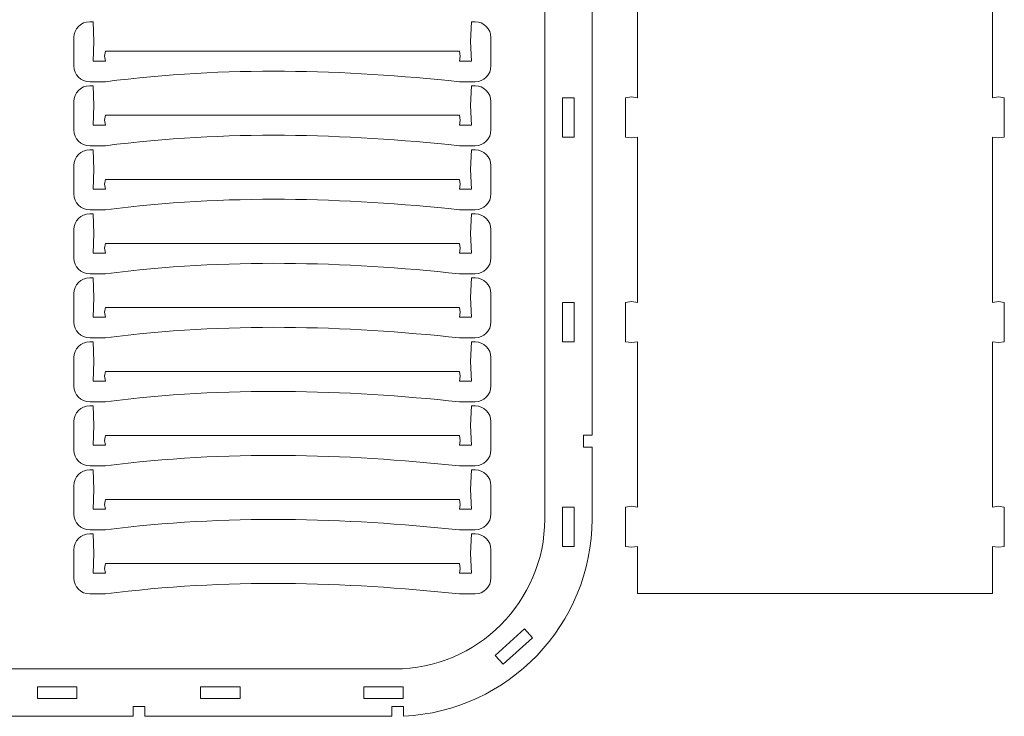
# Model space of a CAD drawing. Header units: centimetres. Extents: x -179 to 199, y -139 to 174.
# Tile 10 of 76: x -164 to -145, y -35 to -22. Entities that reach past the tile are written whole.
import ezdxf

# ---------------------------------------------------------------- set-up
doc = ezdxf.new("R2010")
doc.units = ezdxf.units.CM
doc.header["$MEASUREMENT"] = 0
doc.layers.add('Layer 1', color=7, linetype='Continuous')

msp = doc.modelspace()

# ---------------------------------------------------------------- linework, layer by layer
at = {"layer": 'Layer 1', "lineweight": 5}
for points, knots in [([(-166.2408, -9.87431), (-166.2408, -9.87431), (-162.84554, -9.87431), (-162.84554, -9.87431), (-162.84554, -9.87431), (-162.81767, -9.87431), (-162.79042, -9.87457), (-162.76304, -9.87508), (-162.76304, -9.87508), (-162.76304, -9.87508), (-162.76304, -10.06105), (-162.76304, -10.06105), (-162.76304, -10.06105), (-162.76304, -10.06105), (-162.53797, -10.06105), (-162.53797, -10.06105), (-162.53797, -10.06105), (-162.53797, -10.06105), (-162.53797, -9.88358), (-162.53797, -9.88358), (-162.53797, -9.88358), (-160.40413, -10.01108), (-159.57729, -11.48312), (-159.10872, -13.3428), (-159.10872, -13.3428), (-159.10872, -13.3428), (-159.28842, -13.38761), (-159.28842, -13.38761), (-159.28842, -13.38761), (-159.28842, -13.38761), (-159.23287, -13.60552), (-159.23287, -13.60552), (-159.23287, -13.60552), (-159.23287, -13.60552), (-159.0555, -13.56122), (-159.0555, -13.56122), (-159.0555, -13.56122), (-158.75787, -14.81715), (-157.82407, -15.83379), (-156.61679, -16.24874), (-156.61679, -16.24874), (-156.61679, -16.24874), (-156.67416, -16.42595), (-156.67416, -16.42595), (-156.67416, -16.42595), (-156.67416, -16.42595), (-156.45983, -16.49421), (-156.45983, -16.49421), (-156.45983, -16.49421), (-156.45983, -16.49421), (-156.40198, -16.3152), (-156.40198, -16.3152), (-156.40198, -16.3152), (-156.27188, -16.35151), (-156.13907, -16.38088), (-156.00374, -16.40277), (-156.00374, -16.40277), (-155.99159, -16.40457), (-155.98041, -16.40689), (-155.96954, -16.40947), (-155.96954, -16.40947), (-154.28434, -16.69512), (-152.97233, -18.11512), (-152.85359, -19.84962), (-152.85359, -19.84962), (-152.85359, -19.84962), (-152.84432, -19.85349), (-152.84432, -19.85349), (-152.84432, -19.85349), (-152.84432, -19.85349), (-152.84432, -21.33144), (-152.84432, -21.33144), (-152.84432, -21.33144), (-152.84432, -21.33144), (-153.01071, -21.33144), (-153.01071, -21.33144), (-153.01071, -21.33144), (-153.01071, -21.33144), (-153.01071, -21.55631), (-153.01071, -21.55631), (-153.01071, -21.55631), (-153.01071, -21.55631), (-152.84432, -21.55631), (-152.84432, -21.55631), (-152.84432, -21.55631), (-152.84432, -21.55631), (-152.84432, -30.02867), (-152.84432, -30.02867), (-152.84432, -30.02867), (-152.84432, -30.02867), (-153.01071, -30.02867), (-153.01071, -30.02867), (-153.01071, -30.02867), (-153.01071, -30.02867), (-153.01071, -30.25379), (-153.01071, -30.25379), (-153.01071, -30.25379), (-153.01071, -30.25379), (-152.84432, -30.25379), (-152.84432, -30.25379), (-152.84432, -30.25379), (-152.84432, -30.25379), (-152.84432, -31.62203), (-152.84432, -31.62203), (-152.84432, -31.62203), (-152.84432, -33.62878), (-154.442, -35.28009), (-156.42804, -35.36766), (-156.42804, -35.36766), (-156.42804, -35.36766), (-156.42804, -35.18556), (-156.42804, -35.18556), (-156.42804, -35.18556), (-156.42804, -35.18556), (-156.65291, -35.18556), (-156.65291, -35.18556), (-156.65291, -35.18556), (-156.65291, -35.18556), (-156.65291, -35.37178), (-156.65291, -35.37178), (-156.65291, -35.37178), (-156.65291, -35.37178), (-161.3478, -35.37178), (-161.3478, -35.37178), (-161.3478, -35.37178), (-161.3478, -35.37178), (-161.3478, -35.18556), (-161.3478, -35.18556), (-161.3478, -35.18556), (-161.3478, -35.18556), (-161.57267, -35.18556), (-161.57267, -35.18556), (-161.57267, -35.18556), (-161.57267, -35.18556), (-161.57267, -35.37178), (-161.57267, -35.37178), (-161.57267, -35.37178), (-161.57267, -35.37178), (-166.26736, -35.37178), (-166.26736, -35.37178), (-166.26736, -35.37178), (-166.26736, -35.37178), (-166.26736, -35.18556), (-166.26736, -35.18556), (-166.26736, -35.18556), (-166.26736, -35.18556), (-166.49242, -35.18556), (-166.49242, -35.18556), (-166.49242, -35.18556), (-166.49242, -35.18556), (-166.49242, -35.36843), (-166.49242, -35.36843), (-166.49242, -35.36843), (-168.48612, -35.28936), (-170.09263, -33.63445), (-170.09263, -31.62203), (-170.09263, -31.62203), (-170.09263, -31.62203), (-170.09263, -29.26033), (-170.09263, -29.26033), (-170.09263, -29.26033), (-170.09263, -29.26033), (-169.90839, -29.26162), (-169.90839, -29.26162), (-169.90839, -29.26162), (-169.90839, -29.26162), (-169.90659, -29.0365), (-169.90659, -29.0365), (-169.90659, -29.0365), (-169.90659, -29.0365), (-170.09281, -29.03521), (-170.09281, -29.03521), (-170.09281, -29.03521), (-170.09281, -29.03521), (-170.09281, -21.55991), (-170.09281, -21.55991), (-170.09281, -21.55991), (-170.09281, -21.55991), (-169.90839, -21.5612), (-169.90839, -21.5612), (-169.90839, -21.5612), (-169.90839, -21.5612), (-169.90659, -21.33634), (-169.90659, -21.33634), (-169.90659, -21.33634), (-169.90659, -21.33634), (-170.09281, -21.33505), (-170.09281, -21.33505), (-170.09281, -21.33505), (-170.09281, -21.33505), (-170.09281, -13.85975), (-170.09281, -13.85975), (-170.09281, -13.85975), (-170.09281, -13.85975), (-169.90839, -13.86103), (-169.90839, -13.86103), (-169.90839, -13.86103), (-169.90839, -13.86103), (-169.90659, -13.63592), (-169.90659, -13.63592), (-169.90659, -13.63592), (-169.90659, -13.63592), (-170.09281, -13.63463), (-170.09281, -13.63463), (-170.09281, -13.63463), (-170.09281, -13.63463), (-170.09281, -13.62381), (-170.09281, -13.62381), (-170.09281, -13.62381), (-170.09281, -11.60263), (-168.47183, -9.94179), (-166.46577, -9.87637), (-166.46577, -9.87637), (-166.46577, -9.87637), (-166.46577, -10.06105), (-166.46577, -10.06105), (-166.46577, -10.06105), (-166.46577, -10.06105), (-166.2408, -10.06105), (-166.2408, -10.06105), (-166.2408, -10.06105), (-166.2408, -10.06105), (-166.2408, -9.87431), (-166.2408, -9.87431)], [0, 0, 0, 0, 0.01754386, 0.01754386, 0.01754386, 0.01754386, 0.03508772, 0.03508772, 0.03508772, 0.03508772, 0.05263158, 0.05263158, 0.05263158, 0.05263158, 0.07017544, 0.07017544, 0.07017544, 0.07017544, 0.0877193, 0.0877193, 0.0877193, 0.0877193, 0.10526316, 0.10526316, 0.10526316, 0.10526316, 0.12280702, 0.12280702, 0.12280702, 0.12280702, 0.14035088, 0.14035088, 0.14035088, 0.14035088, 0.15789474, 0.15789474, 0.15789474, 0.15789474, 0.1754386, 0.1754386, 0.1754386, 0.1754386, 0.19298246, 0.19298246, 0.19298246, 0.19298246, 0.21052632, 0.21052632, 0.21052632, 0.21052632, 0.22807018, 0.22807018, 0.22807018, 0.22807018, 0.24561404, 0.24561404, 0.24561404, 0.24561404, 0.26315789, 0.26315789, 0.26315789, 0.26315789, 0.28070175, 0.28070175, 0.28070175, 0.28070175, 0.29824561, 0.29824561, 0.29824561, 0.29824561, 0.31578947, 0.31578947, 0.31578947, 0.31578947, 0.33333333, 0.33333333, 0.33333333, 0.33333333, 0.35087719, 0.35087719, 0.35087719, 0.35087719, 0.36842105, 0.36842105, 0.36842105, 0.36842105, 0.38596491, 0.38596491, 0.38596491, 0.38596491, 0.40350877, 0.40350877, 0.40350877, 0.40350877, 0.42105263, 0.42105263, 0.42105263, 0.42105263, 0.43859649, 0.43859649, 0.43859649, 0.43859649, 0.45614035, 0.45614035, 0.45614035, 0.45614035, 0.47368421, 0.47368421, 0.47368421, 0.47368421, 0.49122807, 0.49122807, 0.49122807, 0.49122807, 0.50877193, 0.50877193, 0.50877193, 0.50877193, 0.52631579, 0.52631579, 0.52631579, 0.52631579, 0.54385965, 0.54385965, 0.54385965, 0.54385965, 0.56140351, 0.56140351, 0.56140351, 0.56140351, 0.57894737, 0.57894737, 0.57894737, 0.57894737, 0.59649123, 0.59649123, 0.59649123, 0.59649123, 0.61403509, 0.61403509, 0.61403509, 0.61403509, 0.63157895, 0.63157895, 0.63157895, 0.63157895, 0.64912281, 0.64912281, 0.64912281, 0.64912281, 0.66666667, 0.66666667, 0.66666667, 0.66666667, 0.68421053, 0.68421053, 0.68421053, 0.68421053, 0.70175439, 0.70175439, 0.70175439, 0.70175439, 0.71929825, 0.71929825, 0.71929825, 0.71929825, 0.73684211, 0.73684211, 0.73684211, 0.73684211, 0.75438596, 0.75438596, 0.75438596, 0.75438596, 0.77192982, 0.77192982, 0.77192982, 0.77192982, 0.78947368, 0.78947368, 0.78947368, 0.78947368, 0.80701754, 0.80701754, 0.80701754, 0.80701754, 0.8245614, 0.8245614, 0.8245614, 0.8245614, 0.84210526, 0.84210526, 0.84210526, 0.84210526, 0.85964912, 0.85964912, 0.85964912, 0.85964912, 0.87719298, 0.87719298, 0.87719298, 0.87719298, 0.89473684, 0.89473684, 0.89473684, 0.89473684, 0.9122807, 0.9122807, 0.9122807, 0.9122807, 0.92982456, 0.92982456, 0.92982456, 0.92982456, 0.94736842, 0.94736842, 0.94736842, 0.94736842, 0.96491228, 0.96491228, 0.96491228, 0.96491228, 1, 1, 1, 1]), ([(-153.74426, -20.01241), (-153.74426, -20.01241), (-153.75129, -19.91118), (-153.75129, -19.91118), (-153.75129, -19.91118), (-153.84074, -18.60503), (-154.83088, -17.51523), (-156.11986, -17.29681), (-156.11986, -17.29681), (-156.11986, -17.29681), (-156.14693, -17.29217), (-156.14693, -17.29217), (-156.14693, -17.29217), (-156.14693, -17.29217), (-156.16272, -17.28857), (-156.16272, -17.28857), (-156.16272, -17.28857), (-158.00931, -16.98334), (-159.50615, -15.58034), (-159.93375, -13.75852), (-159.93375, -13.75852), (-160.12049, -12.96288), (-160.41922, -11.98178), (-161.02463, -11.39837), (-161.02463, -11.39837), (-161.52437, -10.91697), (-162.16882, -10.77401), (-162.84554, -10.77401), (-162.84554, -10.77401), (-162.84554, -10.77401), (-166.34311, -10.77401), (-166.34311, -10.77401), (-166.34311, -10.77401), (-167.90859, -10.77401), (-169.19272, -12.05828), (-169.19272, -13.62381), (-169.19272, -13.62381), (-169.19272, -13.62381), (-169.19272, -31.62203), (-169.19272, -31.62203), (-169.19272, -31.62203), (-169.19272, -33.18756), (-167.90859, -34.47182), (-166.34311, -34.47182), (-166.34311, -34.47182), (-166.34311, -34.47182), (-156.59405, -34.47182), (-156.59405, -34.47182), (-156.59405, -34.47182), (-155.02849, -34.47182), (-153.74426, -33.18756), (-153.74426, -31.62203), (-153.74426, -31.62203), (-153.74426, -31.62203), (-153.74426, -20.01241), (-153.74426, -20.01241)], [0, 0, 0, 0, 0.06666667, 0.06666667, 0.06666667, 0.06666667, 0.13333333, 0.13333333, 0.13333333, 0.13333333, 0.2, 0.2, 0.2, 0.2, 0.26666667, 0.26666667, 0.26666667, 0.26666667, 0.33333333, 0.33333333, 0.33333333, 0.33333333, 0.4, 0.4, 0.4, 0.4, 0.46666667, 0.46666667, 0.46666667, 0.46666667, 0.53333333, 0.53333333, 0.53333333, 0.53333333, 0.6, 0.6, 0.6, 0.6, 0.66666667, 0.66666667, 0.66666667, 0.66666667, 0.73333333, 0.73333333, 0.73333333, 0.73333333, 0.8, 0.8, 0.8, 0.8, 0.86666667, 0.86666667, 0.86666667, 0.86666667, 1, 1, 1, 1]), ([(-151.98093, -18.96228), (-151.98093, -18.96228), (-145.23173, -18.96228), (-145.23173, -18.96228), (-145.23173, -18.96228), (-145.23173, -18.96228), (-145.23173, -19.72341), (-145.23173, -19.72341), (-145.23173, -19.72341), (-145.23173, -19.72341), (-145.11917, -19.70847), (-145.11917, -19.70847), (-145.11917, -19.70847), (-145.11917, -19.70847), (-145.00661, -19.72341), (-145.00661, -19.72341), (-145.00661, -19.72341), (-145.00661, -19.72341), (-145.00661, -20.47347), (-145.00661, -20.47347), (-145.00661, -20.47347), (-145.00661, -20.47347), (-145.11917, -20.4884), (-145.11917, -20.4884), (-145.11917, -20.4884), (-145.11917, -20.4884), (-145.23173, -20.47347), (-145.23173, -20.47347), (-145.23173, -20.47347), (-145.23173, -20.47347), (-145.23173, -23.6138), (-145.23173, -23.6138), (-145.23173, -23.6138), (-145.23173, -23.6138), (-145.11917, -23.59886), (-145.11917, -23.59886), (-145.11917, -23.59886), (-145.11917, -23.59886), (-145.00661, -23.6138), (-145.00661, -23.6138), (-145.00661, -23.6138), (-145.00661, -23.6138), (-145.00661, -24.3636), (-145.00661, -24.3636), (-145.00661, -24.3636), (-145.00661, -24.3636), (-145.11917, -24.3788), (-145.11917, -24.3788), (-145.11917, -24.3788), (-145.11917, -24.3788), (-145.23173, -24.3636), (-145.23173, -24.3636), (-145.23173, -24.3636), (-145.23173, -24.3636), (-145.23173, -27.5042), (-145.23173, -27.5042), (-145.23173, -27.5042), (-145.23173, -27.5042), (-145.11917, -27.48926), (-145.11917, -27.48926), (-145.11917, -27.48926), (-145.11917, -27.48926), (-145.00661, -27.5042), (-145.00661, -27.5042), (-145.00661, -27.5042), (-145.00661, -27.5042), (-145.00661, -28.25425), (-145.00661, -28.25425), (-145.00661, -28.25425), (-145.00661, -28.25425), (-145.11917, -28.26919), (-145.11917, -28.26919), (-145.11917, -28.26919), (-145.11917, -28.26919), (-145.23173, -28.25425), (-145.23173, -28.25425), (-145.23173, -28.25425), (-145.23173, -28.25425), (-145.23173, -31.39459), (-145.23173, -31.39459), (-145.23173, -31.39459), (-145.23173, -31.39459), (-145.11917, -31.37965), (-145.11917, -31.37965), (-145.11917, -31.37965), (-145.11917, -31.37965), (-145.00661, -31.39459), (-145.00661, -31.39459), (-145.00661, -31.39459), (-145.00661, -31.39459), (-145.00661, -32.14464), (-145.00661, -32.14464), (-145.00661, -32.14464), (-145.00661, -32.14464), (-145.11917, -32.15958), (-145.11917, -32.15958), (-145.11917, -32.15958), (-145.11917, -32.15958), (-145.23173, -32.14464), (-145.23173, -32.14464), (-145.23173, -32.14464), (-145.23173, -32.14464), (-145.23173, -33.03971), (-145.23173, -33.03971), (-145.23173, -33.03971), (-145.23173, -33.03971), (-151.98093, -33.03971), (-151.98093, -33.03971), (-151.98093, -33.03971), (-151.98093, -33.03971), (-151.98093, -32.14464), (-151.98093, -32.14464), (-151.98093, -32.14464), (-151.98093, -32.14464), (-152.09349, -32.15958), (-152.09349, -32.15958), (-152.09349, -32.15958), (-152.09349, -32.15958), (-152.20605, -32.14464), (-152.20605, -32.14464), (-152.20605, -32.14464), (-152.20605, -32.14464), (-152.20605, -31.39459), (-152.20605, -31.39459), (-152.20605, -31.39459), (-152.20605, -31.39459), (-152.09349, -31.37965), (-152.09349, -31.37965), (-152.09349, -31.37965), (-152.09349, -31.37965), (-151.98093, -31.39459), (-151.98093, -31.39459), (-151.98093, -31.39459), (-151.98093, -31.39459), (-151.98093, -28.25425), (-151.98093, -28.25425), (-151.98093, -28.25425), (-151.98093, -28.25425), (-152.09349, -28.26919), (-152.09349, -28.26919), (-152.09349, -28.26919), (-152.09349, -28.26919), (-152.20605, -28.25425), (-152.20605, -28.25425), (-152.20605, -28.25425), (-152.20605, -28.25425), (-152.20605, -27.5042), (-152.20605, -27.5042), (-152.20605, -27.5042), (-152.20605, -27.5042), (-152.09349, -27.48926), (-152.09349, -27.48926), (-152.09349, -27.48926), (-152.09349, -27.48926), (-151.98093, -27.5042), (-151.98093, -27.5042), (-151.98093, -27.5042), (-151.98093, -27.5042), (-151.98093, -24.3636), (-151.98093, -24.3636), (-151.98093, -24.3636), (-151.98093, -24.3636), (-152.09349, -24.3788), (-152.09349, -24.3788), (-152.09349, -24.3788), (-152.09349, -24.3788), (-152.20605, -24.3636), (-152.20605, -24.3636), (-152.20605, -24.3636), (-152.20605, -24.3636), (-152.20605, -23.6138), (-152.20605, -23.6138), (-152.20605, -23.6138), (-152.20605, -23.6138), (-152.09349, -23.59886), (-152.09349, -23.59886), (-152.09349, -23.59886), (-152.09349, -23.59886), (-151.98093, -23.6138), (-151.98093, -23.6138), (-151.98093, -23.6138), (-151.98093, -23.6138), (-151.98093, -20.47347), (-151.98093, -20.47347), (-151.98093, -20.47347), (-151.98093, -20.47347), (-152.09349, -20.4884), (-152.09349, -20.4884), (-152.09349, -20.4884), (-152.09349, -20.4884), (-152.20605, -20.47347), (-152.20605, -20.47347), (-152.20605, -20.47347), (-152.20605, -20.47347), (-152.20605, -19.72341), (-152.20605, -19.72341), (-152.20605, -19.72341), (-152.20605, -19.72341), (-152.09349, -19.70847), (-152.09349, -19.70847), (-152.09349, -19.70847), (-152.09349, -19.70847), (-151.98093, -19.72341), (-151.98093, -19.72341), (-151.98093, -19.72341), (-151.98093, -19.72341), (-151.98093, -18.96228), (-151.98093, -18.96228)], [0, 0, 0, 0, 0.01886792, 0.01886792, 0.01886792, 0.01886792, 0.03773585, 0.03773585, 0.03773585, 0.03773585, 0.05660377, 0.05660377, 0.05660377, 0.05660377, 0.0754717, 0.0754717, 0.0754717, 0.0754717, 0.09433962, 0.09433962, 0.09433962, 0.09433962, 0.11320755, 0.11320755, 0.11320755, 0.11320755, 0.13207547, 0.13207547, 0.13207547, 0.13207547, 0.1509434, 0.1509434, 0.1509434, 0.1509434, 0.16981132, 0.16981132, 0.16981132, 0.16981132, 0.18867925, 0.18867925, 0.18867925, 0.18867925, 0.20754717, 0.20754717, 0.20754717, 0.20754717, 0.22641509, 0.22641509, 0.22641509, 0.22641509, 0.24528302, 0.24528302, 0.24528302, 0.24528302, 0.26415094, 0.26415094, 0.26415094, 0.26415094, 0.28301887, 0.28301887, 0.28301887, 0.28301887, 0.30188679, 0.30188679, 0.30188679, 0.30188679, 0.32075472, 0.32075472, 0.32075472, 0.32075472, 0.33962264, 0.33962264, 0.33962264, 0.33962264, 0.35849057, 0.35849057, 0.35849057, 0.35849057, 0.37735849, 0.37735849, 0.37735849, 0.37735849, 0.39622642, 0.39622642, 0.39622642, 0.39622642, 0.41509434, 0.41509434, 0.41509434, 0.41509434, 0.43396226, 0.43396226, 0.43396226, 0.43396226, 0.45283019, 0.45283019, 0.45283019, 0.45283019, 0.47169811, 0.47169811, 0.47169811, 0.47169811, 0.49056604, 0.49056604, 0.49056604, 0.49056604, 0.50943396, 0.50943396, 0.50943396, 0.50943396, 0.52830189, 0.52830189, 0.52830189, 0.52830189, 0.54716981, 0.54716981, 0.54716981, 0.54716981, 0.56603774, 0.56603774, 0.56603774, 0.56603774, 0.58490566, 0.58490566, 0.58490566, 0.58490566, 0.60377358, 0.60377358, 0.60377358, 0.60377358, 0.62264151, 0.62264151, 0.62264151, 0.62264151, 0.64150943, 0.64150943, 0.64150943, 0.64150943, 0.66037736, 0.66037736, 0.66037736, 0.66037736, 0.67924528, 0.67924528, 0.67924528, 0.67924528, 0.69811321, 0.69811321, 0.69811321, 0.69811321, 0.71698113, 0.71698113, 0.71698113, 0.71698113, 0.73584906, 0.73584906, 0.73584906, 0.73584906, 0.75471698, 0.75471698, 0.75471698, 0.75471698, 0.77358491, 0.77358491, 0.77358491, 0.77358491, 0.79245283, 0.79245283, 0.79245283, 0.79245283, 0.81132075, 0.81132075, 0.81132075, 0.81132075, 0.83018868, 0.83018868, 0.83018868, 0.83018868, 0.8490566, 0.8490566, 0.8490566, 0.8490566, 0.86792453, 0.86792453, 0.86792453, 0.86792453, 0.88679245, 0.88679245, 0.88679245, 0.88679245, 0.90566038, 0.90566038, 0.90566038, 0.90566038, 0.9245283, 0.9245283, 0.9245283, 0.9245283, 0.94339623, 0.94339623, 0.94339623, 0.94339623, 0.96226415, 0.96226415, 0.96226415, 0.96226415, 1, 1, 1, 1]), ([(-154.76711, -22.46966), (-154.76711, -22.46966), (-154.76711, -23.01005), (-154.76711, -23.01005), (-154.76711, -23.01005), (-154.76711, -23.17516), (-154.90213, -23.31012), (-155.06702, -23.31012), (-155.06702, -23.31012), (-155.06702, -23.31012), (-155.12428, -23.31012), (-155.12428, -23.31012), (-155.12428, -23.31012), (-155.20478, -23.31012), (-155.28506, -23.31012), (-155.36555, -23.31012), (-155.36555, -23.31012), (-157.56348, -23.07805), (-159.79481, -23.01288), (-162.09868, -23.31012), (-162.09868, -23.31012), (-162.09868, -23.31012), (-162.39711, -23.31012), (-162.39711, -23.31012), (-162.39711, -23.31012), (-162.56201, -23.31012), (-162.69705, -23.17516), (-162.69705, -23.01005), (-162.69705, -23.01005), (-162.69705, -23.01005), (-162.69705, -22.46966), (-162.69705, -22.46966), (-162.69705, -22.46966), (-162.69705, -22.30456), (-162.56201, -22.16959), (-162.39711, -22.16959), (-162.39711, -22.16959), (-162.39711, -22.16959), (-162.3324, -22.16959), (-162.3324, -22.16959), (-162.3324, -22.16959), (-162.3324, -22.16959), (-162.31731, -22.54384), (-162.31731, -22.54384), (-162.31731, -22.54384), (-162.31731, -22.54384), (-162.3324, -22.9181), (-162.3324, -22.9181), (-162.3324, -22.9181), (-162.3324, -22.9181), (-162.09868, -22.9181), (-162.09868, -22.9181), (-162.09868, -22.9181), (-162.09868, -22.9181), (-162.11357, -22.82511), (-162.11357, -22.82511), (-162.11357, -22.82511), (-162.11357, -22.82511), (-162.09868, -22.73187), (-162.09868, -22.73187), (-162.09868, -22.73187), (-162.09868, -22.73187), (-155.36555, -22.73187), (-155.36555, -22.73187), (-155.36555, -22.73187), (-155.36555, -22.73187), (-155.35056, -22.82511), (-155.35056, -22.82511), (-155.35056, -22.82511), (-155.35056, -22.82511), (-155.36555, -22.9181), (-155.36555, -22.9181), (-155.36555, -22.9181), (-155.36555, -22.9181), (-155.13927, -22.9181), (-155.13927, -22.9181), (-155.13927, -22.9181), (-155.13927, -22.9181), (-155.15426, -22.54384), (-155.15426, -22.54384), (-155.15426, -22.54384), (-155.15426, -22.54384), (-155.13927, -22.16959), (-155.13927, -22.16959), (-155.13927, -22.16959), (-155.13927, -22.16959), (-155.06702, -22.16959), (-155.06702, -22.16959), (-155.06702, -22.16959), (-154.90213, -22.16959), (-154.76711, -22.30456), (-154.76711, -22.46966)], [0, 0, 0, 0, 0.04166667, 0.04166667, 0.04166667, 0.04166667, 0.08333333, 0.08333333, 0.08333333, 0.08333333, 0.125, 0.125, 0.125, 0.125, 0.16666667, 0.16666667, 0.16666667, 0.16666667, 0.20833333, 0.20833333, 0.20833333, 0.20833333, 0.25, 0.25, 0.25, 0.25, 0.29166667, 0.29166667, 0.29166667, 0.29166667, 0.33333333, 0.33333333, 0.33333333, 0.33333333, 0.375, 0.375, 0.375, 0.375, 0.41666667, 0.41666667, 0.41666667, 0.41666667, 0.45833333, 0.45833333, 0.45833333, 0.45833333, 0.5, 0.5, 0.5, 0.5, 0.54166667, 0.54166667, 0.54166667, 0.54166667, 0.58333333, 0.58333333, 0.58333333, 0.58333333, 0.625, 0.625, 0.625, 0.625, 0.66666667, 0.66666667, 0.66666667, 0.66666667, 0.70833333, 0.70833333, 0.70833333, 0.70833333, 0.75, 0.75, 0.75, 0.75, 0.79166667, 0.79166667, 0.79166667, 0.79166667, 0.83333333, 0.83333333, 0.83333333, 0.83333333, 0.875, 0.875, 0.875, 0.875, 0.91666667, 0.91666667, 0.91666667, 0.91666667, 1, 1, 1, 1]), ([(-154.76711, -23.6867), (-154.76711, -23.6867), (-154.76711, -24.22709), (-154.76711, -24.22709), (-154.76711, -24.22709), (-154.76711, -24.39193), (-154.90213, -24.5269), (-155.06702, -24.5269), (-155.06702, -24.5269), (-155.06702, -24.5269), (-155.12428, -24.5269), (-155.12428, -24.5269), (-155.12428, -24.5269), (-155.20478, -24.5269), (-155.28506, -24.5269), (-155.36555, -24.5269), (-155.36555, -24.5269), (-157.56348, -24.29509), (-159.79481, -24.22992), (-162.09868, -24.5269), (-162.09868, -24.5269), (-162.09868, -24.5269), (-162.39711, -24.5269), (-162.39711, -24.5269), (-162.39711, -24.5269), (-162.56201, -24.5269), (-162.69705, -24.39193), (-162.69705, -24.22709), (-162.69705, -24.22709), (-162.69705, -24.22709), (-162.69705, -23.6867), (-162.69705, -23.6867), (-162.69705, -23.6867), (-162.69705, -23.52159), (-162.56201, -23.38662), (-162.39711, -23.38662), (-162.39711, -23.38662), (-162.39711, -23.38662), (-162.3324, -23.38662), (-162.3324, -23.38662), (-162.3324, -23.38662), (-162.3324, -23.38662), (-162.31731, -23.76088), (-162.31731, -23.76088), (-162.31731, -23.76088), (-162.31731, -23.76088), (-162.3324, -24.13513), (-162.3324, -24.13513), (-162.3324, -24.13513), (-162.3324, -24.13513), (-162.09868, -24.13513), (-162.09868, -24.13513), (-162.09868, -24.13513), (-162.09868, -24.13513), (-162.11357, -24.04215), (-162.11357, -24.04215), (-162.11357, -24.04215), (-162.11357, -24.04215), (-162.09868, -23.94891), (-162.09868, -23.94891), (-162.09868, -23.94891), (-162.09868, -23.94891), (-155.36555, -23.94891), (-155.36555, -23.94891), (-155.36555, -23.94891), (-155.36555, -23.94891), (-155.35056, -24.04215), (-155.35056, -24.04215), (-155.35056, -24.04215), (-155.35056, -24.04215), (-155.36555, -24.13513), (-155.36555, -24.13513), (-155.36555, -24.13513), (-155.36555, -24.13513), (-155.13927, -24.13513), (-155.13927, -24.13513), (-155.13927, -24.13513), (-155.13927, -24.13513), (-155.15426, -23.76088), (-155.15426, -23.76088), (-155.15426, -23.76088), (-155.15426, -23.76088), (-155.13927, -23.38662), (-155.13927, -23.38662), (-155.13927, -23.38662), (-155.13927, -23.38662), (-155.06702, -23.38662), (-155.06702, -23.38662), (-155.06702, -23.38662), (-154.90213, -23.38662), (-154.76711, -23.52159), (-154.76711, -23.6867)], [0, 0, 0, 0, 0.04166667, 0.04166667, 0.04166667, 0.04166667, 0.08333333, 0.08333333, 0.08333333, 0.08333333, 0.125, 0.125, 0.125, 0.125, 0.16666667, 0.16666667, 0.16666667, 0.16666667, 0.20833333, 0.20833333, 0.20833333, 0.20833333, 0.25, 0.25, 0.25, 0.25, 0.29166667, 0.29166667, 0.29166667, 0.29166667, 0.33333333, 0.33333333, 0.33333333, 0.33333333, 0.375, 0.375, 0.375, 0.375, 0.41666667, 0.41666667, 0.41666667, 0.41666667, 0.45833333, 0.45833333, 0.45833333, 0.45833333, 0.5, 0.5, 0.5, 0.5, 0.54166667, 0.54166667, 0.54166667, 0.54166667, 0.58333333, 0.58333333, 0.58333333, 0.58333333, 0.625, 0.625, 0.625, 0.625, 0.66666667, 0.66666667, 0.66666667, 0.66666667, 0.70833333, 0.70833333, 0.70833333, 0.70833333, 0.75, 0.75, 0.75, 0.75, 0.79166667, 0.79166667, 0.79166667, 0.79166667, 0.83333333, 0.83333333, 0.83333333, 0.83333333, 0.875, 0.875, 0.875, 0.875, 0.91666667, 0.91666667, 0.91666667, 0.91666667, 1, 1, 1, 1]), ([(-153.40699, -24.3636), (-153.40699, -24.11375), (-153.40699, -23.86365), (-153.40699, -23.6138), (-153.40699, -23.6138), (-153.33183, -23.6138), (-153.25687, -23.6138), (-153.18192, -23.6138), (-153.18192, -23.6138), (-153.18192, -23.86365), (-153.18192, -24.11375), (-153.18192, -24.3636), (-153.18192, -24.3636), (-153.25687, -24.3636), (-153.33183, -24.3636), (-153.40699, -24.3636)], [0, 0, 0, 0, 0.2, 0.2, 0.2, 0.2, 0.4, 0.4, 0.4, 0.4, 0.6, 0.6, 0.6, 0.6, 1, 1, 1, 1]), ([(-154.76711, -24.90347), (-154.76711, -24.90347), (-154.76711, -25.44412), (-154.76711, -25.44412), (-154.76711, -25.44412), (-154.76711, -25.60897), (-154.90213, -25.74394), (-155.06702, -25.74394), (-155.06702, -25.74394), (-155.06702, -25.74394), (-155.12428, -25.74394), (-155.12428, -25.74394), (-155.12428, -25.74394), (-155.20478, -25.74394), (-155.28506, -25.74394), (-155.36555, -25.74394), (-155.36555, -25.74394), (-157.56348, -25.51186), (-159.79481, -25.4467), (-162.09868, -25.74394), (-162.09868, -25.74394), (-162.09868, -25.74394), (-162.39711, -25.74394), (-162.39711, -25.74394), (-162.39711, -25.74394), (-162.56201, -25.74394), (-162.69705, -25.60897), (-162.69705, -25.44412), (-162.69705, -25.44412), (-162.69705, -25.44412), (-162.69705, -24.90347), (-162.69705, -24.90347), (-162.69705, -24.90347), (-162.69705, -24.73863), (-162.56201, -24.6034), (-162.39711, -24.6034), (-162.39711, -24.6034), (-162.39711, -24.6034), (-162.3324, -24.6034), (-162.3324, -24.6034), (-162.3324, -24.6034), (-162.3324, -24.6034), (-162.31731, -24.97766), (-162.31731, -24.97766), (-162.31731, -24.97766), (-162.31731, -24.97766), (-162.3324, -25.35217), (-162.3324, -25.35217), (-162.3324, -25.35217), (-162.3324, -25.35217), (-162.09868, -25.35217), (-162.09868, -25.35217), (-162.09868, -25.35217), (-162.09868, -25.35217), (-162.11357, -25.25918), (-162.11357, -25.25918), (-162.11357, -25.25918), (-162.11357, -25.25918), (-162.09868, -25.16594), (-162.09868, -25.16594), (-162.09868, -25.16594), (-162.09868, -25.16594), (-155.36555, -25.16594), (-155.36555, -25.16594), (-155.36555, -25.16594), (-155.36555, -25.16594), (-155.35056, -25.25918), (-155.35056, -25.25918), (-155.35056, -25.25918), (-155.35056, -25.25918), (-155.36555, -25.35217), (-155.36555, -25.35217), (-155.36555, -25.35217), (-155.36555, -25.35217), (-155.13927, -25.35217), (-155.13927, -25.35217), (-155.13927, -25.35217), (-155.13927, -25.35217), (-155.15426, -24.97766), (-155.15426, -24.97766), (-155.15426, -24.97766), (-155.15426, -24.97766), (-155.13927, -24.6034), (-155.13927, -24.6034), (-155.13927, -24.6034), (-155.13927, -24.6034), (-155.06702, -24.6034), (-155.06702, -24.6034), (-155.06702, -24.6034), (-154.90213, -24.6034), (-154.76711, -24.73863), (-154.76711, -24.90347)], [0, 0, 0, 0, 0.04166667, 0.04166667, 0.04166667, 0.04166667, 0.08333333, 0.08333333, 0.08333333, 0.08333333, 0.125, 0.125, 0.125, 0.125, 0.16666667, 0.16666667, 0.16666667, 0.16666667, 0.20833333, 0.20833333, 0.20833333, 0.20833333, 0.25, 0.25, 0.25, 0.25, 0.29166667, 0.29166667, 0.29166667, 0.29166667, 0.33333333, 0.33333333, 0.33333333, 0.33333333, 0.375, 0.375, 0.375, 0.375, 0.41666667, 0.41666667, 0.41666667, 0.41666667, 0.45833333, 0.45833333, 0.45833333, 0.45833333, 0.5, 0.5, 0.5, 0.5, 0.54166667, 0.54166667, 0.54166667, 0.54166667, 0.58333333, 0.58333333, 0.58333333, 0.58333333, 0.625, 0.625, 0.625, 0.625, 0.66666667, 0.66666667, 0.66666667, 0.66666667, 0.70833333, 0.70833333, 0.70833333, 0.70833333, 0.75, 0.75, 0.75, 0.75, 0.79166667, 0.79166667, 0.79166667, 0.79166667, 0.83333333, 0.83333333, 0.83333333, 0.83333333, 0.875, 0.875, 0.875, 0.875, 0.91666667, 0.91666667, 0.91666667, 0.91666667, 1, 1, 1, 1]), ([(-154.76711, -26.12051), (-154.76711, -26.12051), (-154.76711, -26.6609), (-154.76711, -26.6609), (-154.76711, -26.6609), (-154.76711, -26.82575), (-154.90213, -26.96097), (-155.06702, -26.96097), (-155.06702, -26.96097), (-155.06702, -26.96097), (-155.12428, -26.96097), (-155.12428, -26.96097), (-155.12428, -26.96097), (-155.20478, -26.96097), (-155.28506, -26.96097), (-155.36555, -26.96097), (-155.36555, -26.96097), (-157.56348, -26.7289), (-159.79481, -26.66373), (-162.09868, -26.96097), (-162.09868, -26.96097), (-162.09868, -26.96097), (-162.39711, -26.96097), (-162.39711, -26.96097), (-162.39711, -26.96097), (-162.56201, -26.96097), (-162.69705, -26.82575), (-162.69705, -26.6609), (-162.69705, -26.6609), (-162.69705, -26.6609), (-162.69705, -26.12051), (-162.69705, -26.12051), (-162.69705, -26.12051), (-162.69705, -25.95566), (-162.56201, -25.82044), (-162.39711, -25.82044), (-162.39711, -25.82044), (-162.39711, -25.82044), (-162.3324, -25.82044), (-162.3324, -25.82044), (-162.3324, -25.82044), (-162.3324, -25.82044), (-162.31731, -26.19469), (-162.31731, -26.19469), (-162.31731, -26.19469), (-162.31731, -26.19469), (-162.3324, -26.56895), (-162.3324, -26.56895), (-162.3324, -26.56895), (-162.3324, -26.56895), (-162.09868, -26.56895), (-162.09868, -26.56895), (-162.09868, -26.56895), (-162.09868, -26.56895), (-162.11357, -26.47596), (-162.11357, -26.47596), (-162.11357, -26.47596), (-162.11357, -26.47596), (-162.09868, -26.38298), (-162.09868, -26.38298), (-162.09868, -26.38298), (-162.09868, -26.38298), (-155.36555, -26.38298), (-155.36555, -26.38298), (-155.36555, -26.38298), (-155.36555, -26.38298), (-155.35056, -26.47596), (-155.35056, -26.47596), (-155.35056, -26.47596), (-155.35056, -26.47596), (-155.36555, -26.56895), (-155.36555, -26.56895), (-155.36555, -26.56895), (-155.36555, -26.56895), (-155.13927, -26.56895), (-155.13927, -26.56895), (-155.13927, -26.56895), (-155.13927, -26.56895), (-155.15426, -26.19469), (-155.15426, -26.19469), (-155.15426, -26.19469), (-155.15426, -26.19469), (-155.13927, -25.82044), (-155.13927, -25.82044), (-155.13927, -25.82044), (-155.13927, -25.82044), (-155.06702, -25.82044), (-155.06702, -25.82044), (-155.06702, -25.82044), (-154.90213, -25.82044), (-154.76711, -25.95566), (-154.76711, -26.12051)], [0, 0, 0, 0, 0.04166667, 0.04166667, 0.04166667, 0.04166667, 0.08333333, 0.08333333, 0.08333333, 0.08333333, 0.125, 0.125, 0.125, 0.125, 0.16666667, 0.16666667, 0.16666667, 0.16666667, 0.20833333, 0.20833333, 0.20833333, 0.20833333, 0.25, 0.25, 0.25, 0.25, 0.29166667, 0.29166667, 0.29166667, 0.29166667, 0.33333333, 0.33333333, 0.33333333, 0.33333333, 0.375, 0.375, 0.375, 0.375, 0.41666667, 0.41666667, 0.41666667, 0.41666667, 0.45833333, 0.45833333, 0.45833333, 0.45833333, 0.5, 0.5, 0.5, 0.5, 0.54166667, 0.54166667, 0.54166667, 0.54166667, 0.58333333, 0.58333333, 0.58333333, 0.58333333, 0.625, 0.625, 0.625, 0.625, 0.66666667, 0.66666667, 0.66666667, 0.66666667, 0.70833333, 0.70833333, 0.70833333, 0.70833333, 0.75, 0.75, 0.75, 0.75, 0.79166667, 0.79166667, 0.79166667, 0.79166667, 0.83333333, 0.83333333, 0.83333333, 0.83333333, 0.875, 0.875, 0.875, 0.875, 0.91666667, 0.91666667, 0.91666667, 0.91666667, 1, 1, 1, 1]), ([(-154.76711, -27.33729), (-154.76711, -27.33729), (-154.76711, -27.87793), (-154.76711, -27.87793), (-154.76711, -27.87793), (-154.76711, -28.04304), (-154.90213, -28.17775), (-155.06702, -28.17775), (-155.06702, -28.17775), (-155.06702, -28.17775), (-155.12428, -28.17775), (-155.12428, -28.17775), (-155.12428, -28.17775), (-155.20478, -28.17775), (-155.28506, -28.17775), (-155.36555, -28.17775), (-155.36555, -28.17775), (-157.56348, -27.94593), (-159.79481, -27.88051), (-162.09868, -28.17775), (-162.09868, -28.17775), (-162.09868, -28.17775), (-162.39711, -28.17775), (-162.39711, -28.17775), (-162.39711, -28.17775), (-162.56201, -28.17775), (-162.69705, -28.04304), (-162.69705, -27.87793), (-162.69705, -27.87793), (-162.69705, -27.87793), (-162.69705, -27.33729), (-162.69705, -27.33729), (-162.69705, -27.33729), (-162.69705, -27.17244), (-162.56201, -27.03747), (-162.39711, -27.03747), (-162.39711, -27.03747), (-162.39711, -27.03747), (-162.3324, -27.03747), (-162.3324, -27.03747), (-162.3324, -27.03747), (-162.3324, -27.03747), (-162.31731, -27.41173), (-162.31731, -27.41173), (-162.31731, -27.41173), (-162.31731, -27.41173), (-162.3324, -27.78598), (-162.3324, -27.78598), (-162.3324, -27.78598), (-162.3324, -27.78598), (-162.09868, -27.78598), (-162.09868, -27.78598), (-162.09868, -27.78598), (-162.09868, -27.78598), (-162.11357, -27.693), (-162.11357, -27.693), (-162.11357, -27.693), (-162.11357, -27.693), (-162.09868, -27.60001), (-162.09868, -27.60001), (-162.09868, -27.60001), (-162.09868, -27.60001), (-155.36555, -27.60001), (-155.36555, -27.60001), (-155.36555, -27.60001), (-155.36555, -27.60001), (-155.35056, -27.693), (-155.35056, -27.693), (-155.35056, -27.693), (-155.35056, -27.693), (-155.36555, -27.78598), (-155.36555, -27.78598), (-155.36555, -27.78598), (-155.36555, -27.78598), (-155.13927, -27.78598), (-155.13927, -27.78598), (-155.13927, -27.78598), (-155.13927, -27.78598), (-155.15426, -27.41173), (-155.15426, -27.41173), (-155.15426, -27.41173), (-155.15426, -27.41173), (-155.13927, -27.03747), (-155.13927, -27.03747), (-155.13927, -27.03747), (-155.13927, -27.03747), (-155.06702, -27.03747), (-155.06702, -27.03747), (-155.06702, -27.03747), (-154.90213, -27.03747), (-154.76711, -27.17244), (-154.76711, -27.33729)], [0, 0, 0, 0, 0.04166667, 0.04166667, 0.04166667, 0.04166667, 0.08333333, 0.08333333, 0.08333333, 0.08333333, 0.125, 0.125, 0.125, 0.125, 0.16666667, 0.16666667, 0.16666667, 0.16666667, 0.20833333, 0.20833333, 0.20833333, 0.20833333, 0.25, 0.25, 0.25, 0.25, 0.29166667, 0.29166667, 0.29166667, 0.29166667, 0.33333333, 0.33333333, 0.33333333, 0.33333333, 0.375, 0.375, 0.375, 0.375, 0.41666667, 0.41666667, 0.41666667, 0.41666667, 0.45833333, 0.45833333, 0.45833333, 0.45833333, 0.5, 0.5, 0.5, 0.5, 0.54166667, 0.54166667, 0.54166667, 0.54166667, 0.58333333, 0.58333333, 0.58333333, 0.58333333, 0.625, 0.625, 0.625, 0.625, 0.66666667, 0.66666667, 0.66666667, 0.66666667, 0.70833333, 0.70833333, 0.70833333, 0.70833333, 0.75, 0.75, 0.75, 0.75, 0.79166667, 0.79166667, 0.79166667, 0.79166667, 0.83333333, 0.83333333, 0.83333333, 0.83333333, 0.875, 0.875, 0.875, 0.875, 0.91666667, 0.91666667, 0.91666667, 0.91666667, 1, 1, 1, 1]), ([(-153.40699, -28.25425), (-153.40699, -28.00415), (-153.40699, -27.7543), (-153.40699, -27.5042), (-153.40699, -27.5042), (-153.33183, -27.5042), (-153.25687, -27.5042), (-153.18192, -27.5042), (-153.18192, -27.5042), (-153.18192, -27.7543), (-153.18192, -28.00415), (-153.18192, -28.25425), (-153.18192, -28.25425), (-153.25687, -28.25425), (-153.33183, -28.25425), (-153.40699, -28.25425)], [0, 0, 0, 0, 0.2, 0.2, 0.2, 0.2, 0.4, 0.4, 0.4, 0.4, 0.6, 0.6, 0.6, 0.6, 1, 1, 1, 1]), ([(-154.76711, -28.55432), (-154.76711, -28.55432), (-154.76711, -29.09497), (-154.76711, -29.09497), (-154.76711, -29.09497), (-154.76711, -29.25982), (-154.90213, -29.39479), (-155.06702, -29.39479), (-155.06702, -29.39479), (-155.06702, -29.39479), (-155.12428, -29.39479), (-155.12428, -29.39479), (-155.12428, -29.39479), (-155.20478, -29.39479), (-155.28506, -29.39479), (-155.36555, -29.39479), (-155.36555, -29.39479), (-157.56348, -29.16297), (-159.79481, -29.0978), (-162.09868, -29.39479), (-162.09868, -29.39479), (-162.09868, -29.39479), (-162.39711, -29.39479), (-162.39711, -29.39479), (-162.39711, -29.39479), (-162.56201, -29.39479), (-162.69705, -29.25982), (-162.69705, -29.09497), (-162.69705, -29.09497), (-162.69705, -29.09497), (-162.69705, -28.55432), (-162.69705, -28.55432), (-162.69705, -28.55432), (-162.69705, -28.38948), (-162.56201, -28.25451), (-162.39711, -28.25451), (-162.39711, -28.25451), (-162.39711, -28.25451), (-162.3324, -28.25451), (-162.3324, -28.25451), (-162.3324, -28.25451), (-162.3324, -28.25451), (-162.31731, -28.62876), (-162.31731, -28.62876), (-162.31731, -28.62876), (-162.31731, -28.62876), (-162.3324, -29.00302), (-162.3324, -29.00302), (-162.3324, -29.00302), (-162.3324, -29.00302), (-162.09868, -29.00302), (-162.09868, -29.00302), (-162.09868, -29.00302), (-162.09868, -29.00302), (-162.11357, -28.90977), (-162.11357, -28.90977), (-162.11357, -28.90977), (-162.11357, -28.90977), (-162.09868, -28.81679), (-162.09868, -28.81679), (-162.09868, -28.81679), (-162.09868, -28.81679), (-155.36555, -28.81679), (-155.36555, -28.81679), (-155.36555, -28.81679), (-155.36555, -28.81679), (-155.35056, -28.90977), (-155.35056, -28.90977), (-155.35056, -28.90977), (-155.35056, -28.90977), (-155.36555, -29.00302), (-155.36555, -29.00302), (-155.36555, -29.00302), (-155.36555, -29.00302), (-155.13927, -29.00302), (-155.13927, -29.00302), (-155.13927, -29.00302), (-155.13927, -29.00302), (-155.15426, -28.62876), (-155.15426, -28.62876), (-155.15426, -28.62876), (-155.15426, -28.62876), (-155.13927, -28.25451), (-155.13927, -28.25451), (-155.13927, -28.25451), (-155.13927, -28.25451), (-155.06702, -28.25451), (-155.06702, -28.25451), (-155.06702, -28.25451), (-154.90213, -28.25451), (-154.76711, -28.38948), (-154.76711, -28.55432)], [0, 0, 0, 0, 0.04166667, 0.04166667, 0.04166667, 0.04166667, 0.08333333, 0.08333333, 0.08333333, 0.08333333, 0.125, 0.125, 0.125, 0.125, 0.16666667, 0.16666667, 0.16666667, 0.16666667, 0.20833333, 0.20833333, 0.20833333, 0.20833333, 0.25, 0.25, 0.25, 0.25, 0.29166667, 0.29166667, 0.29166667, 0.29166667, 0.33333333, 0.33333333, 0.33333333, 0.33333333, 0.375, 0.375, 0.375, 0.375, 0.41666667, 0.41666667, 0.41666667, 0.41666667, 0.45833333, 0.45833333, 0.45833333, 0.45833333, 0.5, 0.5, 0.5, 0.5, 0.54166667, 0.54166667, 0.54166667, 0.54166667, 0.58333333, 0.58333333, 0.58333333, 0.58333333, 0.625, 0.625, 0.625, 0.625, 0.66666667, 0.66666667, 0.66666667, 0.66666667, 0.70833333, 0.70833333, 0.70833333, 0.70833333, 0.75, 0.75, 0.75, 0.75, 0.79166667, 0.79166667, 0.79166667, 0.79166667, 0.83333333, 0.83333333, 0.83333333, 0.83333333, 0.875, 0.875, 0.875, 0.875, 0.91666667, 0.91666667, 0.91666667, 0.91666667, 1, 1, 1, 1]), ([(-154.76711, -29.77136), (-154.76711, -29.77136), (-154.76711, -30.31175), (-154.76711, -30.31175), (-154.76711, -30.31175), (-154.76711, -30.47685), (-154.90213, -30.61182), (-155.06702, -30.61182), (-155.06702, -30.61182), (-155.06702, -30.61182), (-155.12428, -30.61182), (-155.12428, -30.61182), (-155.12428, -30.61182), (-155.20478, -30.61182), (-155.28506, -30.61182), (-155.36555, -30.61182), (-155.36555, -30.61182), (-157.56348, -30.38001), (-159.79481, -30.31458), (-162.09868, -30.61182), (-162.09868, -30.61182), (-162.09868, -30.61182), (-162.39711, -30.61182), (-162.39711, -30.61182), (-162.39711, -30.61182), (-162.56201, -30.61182), (-162.69705, -30.47685), (-162.69705, -30.31175), (-162.69705, -30.31175), (-162.69705, -30.31175), (-162.69705, -29.77136), (-162.69705, -29.77136), (-162.69705, -29.77136), (-162.69705, -29.60625), (-162.56201, -29.47154), (-162.39711, -29.47154), (-162.39711, -29.47154), (-162.39711, -29.47154), (-162.3324, -29.47154), (-162.3324, -29.47154), (-162.3324, -29.47154), (-162.3324, -29.47154), (-162.31731, -29.8458), (-162.31731, -29.8458), (-162.31731, -29.8458), (-162.31731, -29.8458), (-162.3324, -30.22005), (-162.3324, -30.22005), (-162.3324, -30.22005), (-162.3324, -30.22005), (-162.09868, -30.22005), (-162.09868, -30.22005), (-162.09868, -30.22005), (-162.09868, -30.22005), (-162.11357, -30.12681), (-162.11357, -30.12681), (-162.11357, -30.12681), (-162.11357, -30.12681), (-162.09868, -30.03383), (-162.09868, -30.03383), (-162.09868, -30.03383), (-162.09868, -30.03383), (-155.36555, -30.03383), (-155.36555, -30.03383), (-155.36555, -30.03383), (-155.36555, -30.03383), (-155.35056, -30.12681), (-155.35056, -30.12681), (-155.35056, -30.12681), (-155.35056, -30.12681), (-155.36555, -30.22005), (-155.36555, -30.22005), (-155.36555, -30.22005), (-155.36555, -30.22005), (-155.13927, -30.22005), (-155.13927, -30.22005), (-155.13927, -30.22005), (-155.13927, -30.22005), (-155.15426, -29.8458), (-155.15426, -29.8458), (-155.15426, -29.8458), (-155.15426, -29.8458), (-155.13927, -29.47154), (-155.13927, -29.47154), (-155.13927, -29.47154), (-155.13927, -29.47154), (-155.06702, -29.47154), (-155.06702, -29.47154), (-155.06702, -29.47154), (-154.90213, -29.47154), (-154.76711, -29.60625), (-154.76711, -29.77136)], [0, 0, 0, 0, 0.04166667, 0.04166667, 0.04166667, 0.04166667, 0.08333333, 0.08333333, 0.08333333, 0.08333333, 0.125, 0.125, 0.125, 0.125, 0.16666667, 0.16666667, 0.16666667, 0.16666667, 0.20833333, 0.20833333, 0.20833333, 0.20833333, 0.25, 0.25, 0.25, 0.25, 0.29166667, 0.29166667, 0.29166667, 0.29166667, 0.33333333, 0.33333333, 0.33333333, 0.33333333, 0.375, 0.375, 0.375, 0.375, 0.41666667, 0.41666667, 0.41666667, 0.41666667, 0.45833333, 0.45833333, 0.45833333, 0.45833333, 0.5, 0.5, 0.5, 0.5, 0.54166667, 0.54166667, 0.54166667, 0.54166667, 0.58333333, 0.58333333, 0.58333333, 0.58333333, 0.625, 0.625, 0.625, 0.625, 0.66666667, 0.66666667, 0.66666667, 0.66666667, 0.70833333, 0.70833333, 0.70833333, 0.70833333, 0.75, 0.75, 0.75, 0.75, 0.79166667, 0.79166667, 0.79166667, 0.79166667, 0.83333333, 0.83333333, 0.83333333, 0.83333333, 0.875, 0.875, 0.875, 0.875, 0.91666667, 0.91666667, 0.91666667, 0.91666667, 1, 1, 1, 1]), ([(-154.76711, -30.98839), (-154.76711, -30.98839), (-154.76711, -31.52878), (-154.76711, -31.52878), (-154.76711, -31.52878), (-154.76711, -31.69389), (-154.90213, -31.82886), (-155.06702, -31.82886), (-155.06702, -31.82886), (-155.06702, -31.82886), (-155.12428, -31.82886), (-155.12428, -31.82886), (-155.12428, -31.82886), (-155.20478, -31.82886), (-155.28506, -31.82886), (-155.36555, -31.82886), (-155.36555, -31.82886), (-157.56348, -31.59678), (-159.79481, -31.53162), (-162.09868, -31.82886), (-162.09868, -31.82886), (-162.09868, -31.82886), (-162.39711, -31.82886), (-162.39711, -31.82886), (-162.39711, -31.82886), (-162.56201, -31.82886), (-162.69705, -31.69389), (-162.69705, -31.52878), (-162.69705, -31.52878), (-162.69705, -31.52878), (-162.69705, -30.98839), (-162.69705, -30.98839), (-162.69705, -30.98839), (-162.69705, -30.82329), (-162.56201, -30.68832), (-162.39711, -30.68832), (-162.39711, -30.68832), (-162.39711, -30.68832), (-162.3324, -30.68832), (-162.3324, -30.68832), (-162.3324, -30.68832), (-162.3324, -30.68832), (-162.31731, -31.06258), (-162.31731, -31.06258), (-162.31731, -31.06258), (-162.31731, -31.06258), (-162.3324, -31.43683), (-162.3324, -31.43683), (-162.3324, -31.43683), (-162.3324, -31.43683), (-162.09868, -31.43683), (-162.09868, -31.43683), (-162.09868, -31.43683), (-162.09868, -31.43683), (-162.11357, -31.34385), (-162.11357, -31.34385), (-162.11357, -31.34385), (-162.11357, -31.34385), (-162.09868, -31.2506), (-162.09868, -31.2506), (-162.09868, -31.2506), (-162.09868, -31.2506), (-155.36555, -31.2506), (-155.36555, -31.2506), (-155.36555, -31.2506), (-155.36555, -31.2506), (-155.35056, -31.34385), (-155.35056, -31.34385), (-155.35056, -31.34385), (-155.35056, -31.34385), (-155.36555, -31.43683), (-155.36555, -31.43683), (-155.36555, -31.43683), (-155.36555, -31.43683), (-155.13927, -31.43683), (-155.13927, -31.43683), (-155.13927, -31.43683), (-155.13927, -31.43683), (-155.15426, -31.06258), (-155.15426, -31.06258), (-155.15426, -31.06258), (-155.15426, -31.06258), (-155.13927, -30.68832), (-155.13927, -30.68832), (-155.13927, -30.68832), (-155.13927, -30.68832), (-155.06702, -30.68832), (-155.06702, -30.68832), (-155.06702, -30.68832), (-154.90213, -30.68832), (-154.76711, -30.82329), (-154.76711, -30.98839)], [0, 0, 0, 0, 0.04166667, 0.04166667, 0.04166667, 0.04166667, 0.08333333, 0.08333333, 0.08333333, 0.08333333, 0.125, 0.125, 0.125, 0.125, 0.16666667, 0.16666667, 0.16666667, 0.16666667, 0.20833333, 0.20833333, 0.20833333, 0.20833333, 0.25, 0.25, 0.25, 0.25, 0.29166667, 0.29166667, 0.29166667, 0.29166667, 0.33333333, 0.33333333, 0.33333333, 0.33333333, 0.375, 0.375, 0.375, 0.375, 0.41666667, 0.41666667, 0.41666667, 0.41666667, 0.45833333, 0.45833333, 0.45833333, 0.45833333, 0.5, 0.5, 0.5, 0.5, 0.54166667, 0.54166667, 0.54166667, 0.54166667, 0.58333333, 0.58333333, 0.58333333, 0.58333333, 0.625, 0.625, 0.625, 0.625, 0.66666667, 0.66666667, 0.66666667, 0.66666667, 0.70833333, 0.70833333, 0.70833333, 0.70833333, 0.75, 0.75, 0.75, 0.75, 0.79166667, 0.79166667, 0.79166667, 0.79166667, 0.83333333, 0.83333333, 0.83333333, 0.83333333, 0.875, 0.875, 0.875, 0.875, 0.91666667, 0.91666667, 0.91666667, 0.91666667, 1, 1, 1, 1]), ([(-153.40699, -32.14464), (-153.40699, -32.14464), (-153.40699, -31.39459), (-153.40699, -31.39459), (-153.40699, -31.39459), (-153.40699, -31.39459), (-153.18192, -31.39459), (-153.18192, -31.39459), (-153.18192, -31.39459), (-153.18192, -31.39459), (-153.18192, -32.14464), (-153.18192, -32.14464), (-153.18192, -32.14464), (-153.18192, -32.14464), (-153.40699, -32.14464), (-153.40699, -32.14464)], [0, 0, 0, 0, 0.2, 0.2, 0.2, 0.2, 0.4, 0.4, 0.4, 0.4, 0.6, 0.6, 0.6, 0.6, 1, 1, 1, 1]), ([(-154.76711, -32.20543), (-154.76711, -32.20543), (-154.76711, -32.74582), (-154.76711, -32.74582), (-154.76711, -32.74582), (-154.76711, -32.91067), (-154.90213, -33.04589), (-155.06702, -33.04589), (-155.06702, -33.04589), (-155.06702, -33.04589), (-155.12428, -33.04589), (-155.12428, -33.04589), (-155.12428, -33.04589), (-155.20478, -33.04589), (-155.28506, -33.04589), (-155.36555, -33.04589), (-155.36555, -33.04589), (-157.56348, -32.81382), (-159.79481, -32.74865), (-162.09868, -33.04589), (-162.09868, -33.04589), (-162.09868, -33.04589), (-162.39711, -33.04589), (-162.39711, -33.04589), (-162.39711, -33.04589), (-162.56201, -33.04589), (-162.69705, -32.91067), (-162.69705, -32.74582), (-162.69705, -32.74582), (-162.69705, -32.74582), (-162.69705, -32.20543), (-162.69705, -32.20543), (-162.69705, -32.20543), (-162.69705, -32.04032), (-162.56201, -31.90536), (-162.39711, -31.90536), (-162.39711, -31.90536), (-162.39711, -31.90536), (-162.3324, -31.90536), (-162.3324, -31.90536), (-162.3324, -31.90536), (-162.3324, -31.90536), (-162.31731, -32.27961), (-162.31731, -32.27961), (-162.31731, -32.27961), (-162.31731, -32.27961), (-162.3324, -32.65387), (-162.3324, -32.65387), (-162.3324, -32.65387), (-162.3324, -32.65387), (-162.09868, -32.65387), (-162.09868, -32.65387), (-162.09868, -32.65387), (-162.09868, -32.65387), (-162.11357, -32.56088), (-162.11357, -32.56088), (-162.11357, -32.56088), (-162.11357, -32.56088), (-162.09868, -32.46764), (-162.09868, -32.46764), (-162.09868, -32.46764), (-162.09868, -32.46764), (-155.36555, -32.46764), (-155.36555, -32.46764), (-155.36555, -32.46764), (-155.36555, -32.46764), (-155.35056, -32.56088), (-155.35056, -32.56088), (-155.35056, -32.56088), (-155.35056, -32.56088), (-155.36555, -32.65387), (-155.36555, -32.65387), (-155.36555, -32.65387), (-155.36555, -32.65387), (-155.13927, -32.65387), (-155.13927, -32.65387), (-155.13927, -32.65387), (-155.13927, -32.65387), (-155.15426, -32.27961), (-155.15426, -32.27961), (-155.15426, -32.27961), (-155.15426, -32.27961), (-155.13927, -31.90536), (-155.13927, -31.90536), (-155.13927, -31.90536), (-155.13927, -31.90536), (-155.06702, -31.90536), (-155.06702, -31.90536), (-155.06702, -31.90536), (-154.90213, -31.90536), (-154.76711, -32.04032), (-154.76711, -32.20543)], [0, 0, 0, 0, 0.04166667, 0.04166667, 0.04166667, 0.04166667, 0.08333333, 0.08333333, 0.08333333, 0.08333333, 0.125, 0.125, 0.125, 0.125, 0.16666667, 0.16666667, 0.16666667, 0.16666667, 0.20833333, 0.20833333, 0.20833333, 0.20833333, 0.25, 0.25, 0.25, 0.25, 0.29166667, 0.29166667, 0.29166667, 0.29166667, 0.33333333, 0.33333333, 0.33333333, 0.33333333, 0.375, 0.375, 0.375, 0.375, 0.41666667, 0.41666667, 0.41666667, 0.41666667, 0.45833333, 0.45833333, 0.45833333, 0.45833333, 0.5, 0.5, 0.5, 0.5, 0.54166667, 0.54166667, 0.54166667, 0.54166667, 0.58333333, 0.58333333, 0.58333333, 0.58333333, 0.625, 0.625, 0.625, 0.625, 0.66666667, 0.66666667, 0.66666667, 0.66666667, 0.70833333, 0.70833333, 0.70833333, 0.70833333, 0.75, 0.75, 0.75, 0.75, 0.79166667, 0.79166667, 0.79166667, 0.79166667, 0.83333333, 0.83333333, 0.83333333, 0.83333333, 0.875, 0.875, 0.875, 0.875, 0.91666667, 0.91666667, 0.91666667, 0.91666667, 1, 1, 1, 1]), ([(-154.53256, -34.38373), (-154.53256, -34.38373), (-153.97937, -33.87734), (-153.97937, -33.87734), (-153.97937, -33.87734), (-153.97937, -33.87734), (-154.13141, -33.71146), (-154.13141, -33.71146), (-154.13141, -33.71146), (-154.13141, -33.71146), (-154.6844, -34.21785), (-154.6844, -34.21785), (-154.6844, -34.21785), (-154.6844, -34.21785), (-154.53256, -34.38373), (-154.53256, -34.38373)], [0, 0, 0, 0, 0.2, 0.2, 0.2, 0.2, 0.4, 0.4, 0.4, 0.4, 0.6, 0.6, 0.6, 0.6, 1, 1, 1, 1]), ([(-162.63969, -35.0341), (-162.63969, -35.0341), (-163.38956, -35.0341), (-163.38956, -35.0341), (-163.38956, -35.0341), (-163.38956, -35.0341), (-163.38956, -34.80924), (-163.38956, -34.80924), (-163.38956, -34.80924), (-163.38956, -34.80924), (-162.63969, -34.80924), (-162.63969, -34.80924), (-162.63969, -34.80924), (-162.63969, -34.80924), (-162.63969, -35.0341), (-162.63969, -35.0341)], [0, 0, 0, 0, 0.2, 0.2, 0.2, 0.2, 0.4, 0.4, 0.4, 0.4, 0.6, 0.6, 0.6, 0.6, 1, 1, 1, 1]), ([(-159.53855, -35.0341), (-159.53855, -35.0341), (-160.28843, -35.0341), (-160.28843, -35.0341), (-160.28843, -35.0341), (-160.28843, -35.0341), (-160.28843, -34.80924), (-160.28843, -34.80924), (-160.28843, -34.80924), (-160.28843, -34.80924), (-159.53855, -34.80924), (-159.53855, -34.80924), (-159.53855, -34.80924), (-159.53855, -34.80924), (-159.53855, -35.0341), (-159.53855, -35.0341)], [0, 0, 0, 0, 0.2, 0.2, 0.2, 0.2, 0.4, 0.4, 0.4, 0.4, 0.6, 0.6, 0.6, 0.6, 1, 1, 1, 1]), ([(-156.43739, -35.0341), (-156.43739, -35.0341), (-157.18727, -35.0341), (-157.18727, -35.0341), (-157.18727, -35.0341), (-157.18727, -35.0341), (-157.18727, -34.80924), (-157.18727, -34.80924), (-157.18727, -34.80924), (-157.18727, -34.80924), (-156.43739, -34.80924), (-156.43739, -34.80924), (-156.43739, -34.80924), (-156.43739, -34.80924), (-156.43739, -35.0341), (-156.43739, -35.0341)], [0, 0, 0, 0, 0.2, 0.2, 0.2, 0.2, 0.4, 0.4, 0.4, 0.4, 0.6, 0.6, 0.6, 0.6, 1, 1, 1, 1])]:
    msp.add_open_spline(points, degree=3, knots=knots, dxfattribs=at)

doc.saveas('drawing.dxf')
